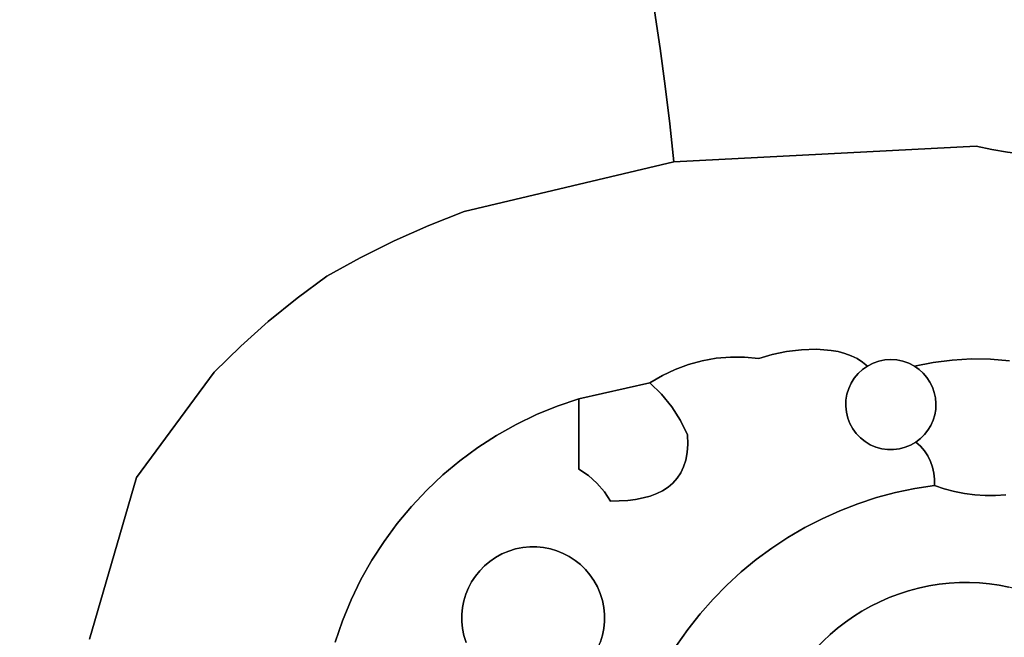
# Model space of a CAD drawing. Header units: inches. Extents: x 36.3 to 71.4, y 17.4 to 61.7.
# Tile 56 of 80: x 38.8 to 43.2, y 47.8 to 50.5. Entities that reach past the tile are written whole.
import ezdxf

# ---------------------------------------------------------------- set-up
doc = ezdxf.new("R2010")
doc.units = ezdxf.units.IN
doc.layers.add('SURFACES_FOR_SKETCHUP', color=7, linetype='Continuous')

msp = doc.modelspace()

# ---------------------------------------------------------------- linework, layer by layer
at = {"layer": 'SURFACES_FOR_SKETCHUP'}
for points, invisible_edges in [([(41.623, 50.5437), (41.6478, 50.376), (42.3441, 51.1002)], 10), ([(42.4052, 51.084), (42.3441, 51.1002), (41.6478, 50.376)], 10), ([(42.467, 51.0711), (42.4052, 51.084), (41.6478, 50.376)], 10), ([(41.6478, 50.376), (41.6702, 50.2081), (42.467, 51.0711)], 10), ([(42.5293, 51.0617), (42.467, 51.0711), (41.6702, 50.2081)], 10), ([(43.0526, 49.9405), (42.5293, 51.0617), (41.6702, 50.2081)], 11), ([(42.5293, 51.0617), (43.0526, 49.9405), (42.592, 51.0555)], 3), ([(42.592, 51.0555), (43.0526, 49.9405), (42.655, 51.0528)], 3), ([(42.655, 51.0528), (43.0526, 49.9405), (42.718, 51.0535)], 3), ([(42.718, 51.0535), (43.0526, 49.9405), (42.781, 51.0576)], 3), ([(42.781, 51.0576), (43.0526, 49.9405), (42.8438, 51.065)], 3), ([(43.1216, 49.926), (43.191, 49.9143), (42.8438, 51.065)], 10), ([(43.0526, 49.9405), (43.1216, 49.926), (42.8438, 51.065)], 10), ([(43.8009, 51.065), (42.8438, 51.065), (43.2608, 49.9056)], 10), ([(43.2608, 49.9056), (42.8438, 51.065), (43.191, 49.9143)], 3), ([(38.0619, 50.4748), (39.5091, 50.9689), (37.9967, 50.658)], 3), ([(39.5091, 50.9689), (38.0619, 50.4748), (39.5309, 50.8614)], 3), ([(40.7779, 50.9716), (40.6089, 50.9108), (40.7763, 49.651)], 10), ([(40.7763, 49.651), (41.6478, 50.376), (40.7779, 50.9716)], 11), ([(41.6478, 50.376), (41.623, 50.5437), (40.7779, 50.9716)], 10), ([(40.6089, 50.9108), (40.4382, 50.8548), (40.7763, 49.651)], 10), ([(38.1197, 50.289), (39.5309, 50.8614), (38.0619, 50.4748)], 3), ([(38.1701, 50.1011), (39.5309, 50.8614), (38.1197, 50.289)], 3), ([(38.2052, 50.0062), (39.5309, 50.8614), (38.1701, 50.1011)], 3), ([(38.2467, 49.9004), (39.5309, 50.8614), (38.2052, 50.0062)], 3), ([(38.2903, 49.7872), (39.5309, 50.8614), (38.2467, 49.9004)], 3), ([(39.5309, 50.8614), (38.2903, 49.7872), (39.7415, 50.6788)], 11), ([(40.4382, 50.8548), (40.266, 50.8036), (40.7763, 49.651)], 10), ([(40.266, 50.8036), (40.0924, 50.7572), (40.6193, 49.5886)], 10), ([(40.6193, 49.5886), (40.7763, 49.651), (40.266, 50.8036)], 10), ([(40.0924, 50.7572), (39.9176, 50.7155), (40.4651, 49.5196)], 10), ([(40.4651, 49.5196), (40.6193, 49.5886), (40.0924, 50.7572)], 10), ([(38.3314, 49.6702), (39.7415, 50.6788), (38.2903, 49.7872)], 3), ([(38.3497, 49.6116), (39.7415, 50.6788), (38.3314, 49.6702)], 3), ([(39.7415, 50.6788), (38.3497, 49.6116), (39.906, 49.1607)], 11), ([(39.9176, 50.7155), (39.7415, 50.6788), (40.3141, 49.4441)], 10), ([(40.1663, 49.3622), (40.3141, 49.4441), (39.7415, 50.6788)], 10), ([(40.0337, 49.2645), (40.1663, 49.3622), (39.7415, 50.6788)], 10), ([(40.0337, 49.2645), (39.7415, 50.6788), (39.906, 49.1607)], 3), ([(40.3141, 49.4441), (40.4651, 49.5196), (39.9176, 50.7155)], 10), ([(41.6478, 50.376), (40.7763, 49.651), (41.6702, 50.2081)], 3), ([(41.6702, 50.2081), (40.7763, 49.651), (41.6902, 50.0398)], 3), ([(41.6702, 50.2081), (41.6902, 50.0398), (43.0526, 49.9405)], 10), ([(41.7079, 49.8712), (41.6902, 50.0398), (40.7763, 49.651)], 2), ([(41.6902, 50.0398), (41.7079, 49.8712), (43.0526, 49.9405)], 8), ([(43.0526, 49.9405), (41.7079, 49.8712), (42.343, 49.038)], 10), ([(42.343, 49.038), (42.4081, 49.0328), (43.0526, 49.9405)], 10), ([(42.4081, 49.0328), (42.4392, 49.0272), (43.0526, 49.9405)], 10), ([(42.4392, 49.0272), (42.469, 49.0193), (43.0526, 49.9405)], 10), ([(42.469, 49.0193), (42.6734, 48.992), (43.0526, 49.9405)], 11), ([(42.6734, 48.992), (42.7004, 48.9902), (43.0526, 49.9405)], 10), ([(42.7004, 48.9902), (42.8616, 48.9791), (43.0526, 49.9405)], 11), ([(42.8616, 48.9791), (42.9463, 48.9898), (43.0526, 49.9405)], 10), ([(42.9463, 48.9898), (43.0313, 48.9946), (43.0526, 49.9405)], 10), ([(43.1216, 49.926), (43.0526, 49.9405), (43.0313, 48.9946)], 10), ([(43.191, 49.9143), (43.1216, 49.926), (43.0313, 48.9946)], 10), ([(43.0313, 48.9946), (43.1164, 48.9935), (43.191, 49.9143)], 10), ([(43.2608, 49.9056), (43.191, 49.9143), (43.1164, 48.9935)], 10), ([(43.1164, 48.9935), (43.2011, 48.9866), (43.2608, 49.9056)], 10), ([(41.7079, 49.8712), (40.7763, 49.651), (41.6025, 48.888)], 10), ([(41.6574, 48.9207), (41.7079, 49.8712), (41.6025, 48.888)], 3), ([(41.7146, 48.9481), (41.7079, 49.8712), (41.6574, 48.9207)], 3), ([(42.0231, 49.0025), (42.1455, 49.0139), (41.7079, 49.8712)], 11), ([(41.9597, 49.0029), (42.0231, 49.0025), (41.7079, 49.8712)], 10), ([(42.2094, 49.0274), (41.7079, 49.8712), (42.1455, 49.0139)], 3), ([(41.8967, 48.9976), (41.9597, 49.0029), (41.7079, 49.8712)], 10), ([(41.7146, 48.9481), (41.7738, 48.9701), (41.7079, 49.8712)], 10), ([(41.7738, 48.9701), (41.8346, 48.9867), (41.7079, 49.8712)], 10), ([(41.8346, 48.9867), (41.8967, 48.9976), (41.7079, 49.8712)], 10), ([(42.2094, 49.0274), (42.276, 49.0358), (41.7079, 49.8712)], 10), ([(42.276, 49.0358), (42.343, 49.038), (41.7079, 49.8712)], 10), ([(40.6193, 49.5886), (41.0976, 48.7468), (40.7763, 49.651)], 3), ([(41.2865, 48.8178), (41.6025, 48.888), (40.7763, 49.651)], 10), ([(41.1906, 48.7851), (40.7763, 49.651), (41.0976, 48.7468)], 3), ([(41.1906, 48.7851), (41.2865, 48.8178), (40.7763, 49.651)], 10), ([(38.3657, 49.5533), (39.906, 49.1607), (38.3497, 49.6116)], 3), ([(40.4651, 49.5196), (41.0076, 48.7031), (40.6193, 49.5886)], 3), ([(41.0976, 48.7468), (40.6193, 49.5886), (41.0076, 48.7031)], 3), ([(39.906, 49.1607), (38.3657, 49.5533), (39.7834, 49.0509)], 3), ([(38.3788, 49.496), (39.7834, 49.0509), (38.3657, 49.5533)], 3), ([(40.3141, 49.4441), (40.8375, 48.6003), (40.4651, 49.5196)], 3), ([(40.9208, 48.6542), (40.4651, 49.5196), (40.8375, 48.6003)], 3), ([(41.0076, 48.7031), (40.4651, 49.5196), (40.9208, 48.6542)], 3), ([(38.3885, 49.4401), (39.7834, 49.0509), (38.3788, 49.496)], 3), ([(38.3943, 49.3859), (39.666, 48.9355), (38.3885, 49.4401)], 3), ([(39.7834, 49.0509), (38.3885, 49.4401), (39.666, 48.9355)], 3), ([(40.1663, 49.3622), (40.7578, 48.5417), (40.3141, 49.4441)], 3), ([(40.8375, 48.6003), (40.3141, 49.4441), (40.7578, 48.5417)], 3), ([(38.3955, 49.3341), (39.666, 48.9355), (38.3943, 49.3859)], 3), ([(38.3917, 49.285), (39.666, 48.9355), (38.3955, 49.3341)], 3), ([(40.0337, 49.2645), (40.7578, 48.5417), (40.1663, 49.3622)], 3), ([(38.3822, 49.2392), (39.666, 48.9355), (38.3917, 49.285)], 3), ([(38.3822, 49.2392), (37.9172, 47.4488), (39.1114, 47.7484)], 11), ([(39.3202, 48.4667), (38.3822, 49.2392), (39.1114, 47.7484)], 3), ([(39.3202, 48.4667), (39.666, 48.9355), (38.3822, 49.2392)], 10), ([(39.906, 49.1607), (40.61, 48.4107), (40.0337, 49.2645)], 3), ([(40.6818, 48.4784), (40.0337, 49.2645), (40.61, 48.4107)], 3), ([(40.7578, 48.5417), (40.0337, 49.2645), (40.6818, 48.4784)], 3), ([(39.7834, 49.0509), (40.5423, 48.3388), (39.906, 49.1607)], 3), ([(40.61, 48.4107), (39.906, 49.1607), (40.5423, 48.3388)], 3), ([(39.666, 48.9355), (40.479, 48.2629), (39.7834, 49.0509)], 3), ([(40.5423, 48.3388), (39.7834, 49.0509), (40.479, 48.2629)], 3), ([(42.1455, 49.0139), (42.4728, 48.7843), (42.2094, 49.0274)], 3), ([(42.2094, 49.0274), (42.4736, 48.8113), (42.276, 49.0358)], 3), ([(42.4736, 48.8113), (42.2094, 49.0274), (42.4728, 48.7843)], 3), ([(42.276, 49.0358), (42.478, 48.8376), (42.343, 49.038)], 3), ([(42.478, 48.8376), (42.276, 49.0358), (42.4736, 48.8113)], 3), ([(42.4081, 49.0328), (42.343, 49.038), (42.4857, 48.8628)], 10), ([(42.478, 48.8376), (42.4857, 48.8628), (42.343, 49.038)], 10), ([(42.4392, 49.0272), (42.4081, 49.0328), (42.4966, 48.8867)], 10), ([(42.4857, 48.8628), (42.4966, 48.8867), (42.4081, 49.0328)], 10), ([(42.469, 49.0193), (42.4392, 49.0272), (42.5106, 48.909)], 10), ([(42.4966, 48.8867), (42.5106, 48.909), (42.4392, 49.0272)], 10), ([(42.6734, 48.992), (42.469, 49.0193), (42.6463, 48.9903)], 3), ([(42.4972, 49.0091), (42.6463, 48.9903), (42.469, 49.0193)], 3), ([(42.4972, 49.0091), (42.469, 49.0193), (42.5106, 48.909)], 10), ([(41.8346, 48.9867), (41.7738, 48.9701), (41.6989, 48.7817)], 10), ([(41.6989, 48.7817), (41.7377, 48.7213), (41.8346, 48.9867)], 10), ([(41.7697, 48.6568), (41.9597, 49.0029), (41.7377, 48.7213)], 3), ([(41.8967, 48.9976), (41.7377, 48.7213), (41.9597, 49.0029)], 3), ([(41.8346, 48.9867), (41.7377, 48.7213), (41.8967, 48.9976)], 3), ([(42.0231, 49.0025), (41.9597, 49.0029), (41.7697, 48.6568)], 10), ([(42.0867, 48.9963), (42.0231, 49.0025), (41.7697, 48.6568)], 10), ([(41.7697, 48.6568), (41.7705, 48.616), (42.0867, 48.9963)], 10), ([(41.7705, 48.616), (42.4818, 48.7316), (42.0867, 48.9963)], 11), ([(42.0231, 49.0025), (42.0867, 48.9963), (42.1455, 49.0139)], 8), ([(42.0867, 48.9963), (42.4756, 48.7575), (42.1455, 49.0139)], 3), ([(42.4756, 48.7575), (42.0867, 48.9963), (42.4818, 48.7316)], 3), ([(42.4728, 48.7843), (42.1455, 49.0139), (42.4756, 48.7575)], 3), ([(42.5234, 48.9964), (42.6197, 48.9848), (42.4972, 49.0091)], 3), ([(42.6463, 48.9903), (42.4972, 49.0091), (42.6197, 48.9848)], 3), ([(42.4972, 49.0091), (42.5274, 48.9293), (42.5234, 48.9964)], 3), ([(42.5106, 48.909), (42.5274, 48.9293), (42.4972, 49.0091)], 10), ([(42.569, 48.963), (42.5041, 48.684), (42.6734, 48.992)], 11), ([(42.6734, 48.992), (42.5041, 48.684), (42.6847, 48.5916)], 11), ([(42.5475, 48.981), (42.6197, 48.9848), (42.5234, 48.9964)], 3), ([(42.5475, 48.981), (42.5234, 48.9964), (42.547, 48.9474)], 10), ([(42.547, 48.9474), (42.5234, 48.9964), (42.5274, 48.9293)], 3), ([(42.547, 48.9474), (42.569, 48.963), (42.5475, 48.981)], 8), ([(42.5475, 48.981), (42.5938, 48.9757), (42.6197, 48.9848)], 9), ([(42.5475, 48.981), (42.569, 48.963), (42.5938, 48.9757)], 8), ([(42.6734, 48.992), (42.6463, 48.9903), (42.569, 48.963)], 10), ([(42.569, 48.963), (42.6463, 48.9903), (42.5938, 48.9757)], 3), ([(42.6197, 48.9848), (42.5938, 48.9757), (42.6463, 48.9903)], 2), ([(42.6734, 48.992), (42.7776, 48.9626), (42.7004, 48.9902)], 3), ([(42.7776, 48.9626), (42.6734, 48.992), (42.8468, 48.8914)], 11), ([(42.6734, 48.992), (42.6847, 48.5916), (42.8468, 48.8914)], 11), ([(42.727, 48.9846), (42.8616, 48.9791), (42.7004, 48.9902)], 3), ([(42.727, 48.9846), (42.7004, 48.9902), (42.7529, 48.9755)], 2), ([(42.7776, 48.9626), (42.7529, 48.9755), (42.7004, 48.9902)], 10), ([(42.7529, 48.9755), (42.8616, 48.9791), (42.727, 48.9846)], 3), ([(42.7529, 48.9755), (42.7776, 48.9626), (42.8616, 48.9791)], 8), ([(42.8616, 48.9791), (42.7776, 48.9626), (42.7984, 48.948)], 8), ([(42.8616, 48.9791), (42.7984, 48.948), (42.817, 48.9311)], 9), ([(42.8616, 48.9791), (42.817, 48.9311), (42.8332, 48.9122)], 9), ([(42.8616, 48.9791), (42.8332, 48.9122), (42.8468, 48.8914)], 9), ([(42.8616, 48.9791), (42.8468, 48.8914), (42.9463, 48.9898)], 3), ([(42.8578, 48.8691), (42.9463, 48.9898), (42.8468, 48.8914)], 3), ([(42.866, 48.8456), (42.9463, 48.9898), (42.8578, 48.8691)], 3), ([(43.0313, 48.9946), (42.9463, 48.9898), (42.866, 48.8456)], 10), ([(42.8713, 48.821), (43.0313, 48.9946), (42.866, 48.8456)], 3), ([(42.8723, 48.7703), (42.868, 48.7456), (43.2011, 48.9866)], 10), ([(43.1848, 48.3896), (43.2011, 48.9866), (42.868, 48.7456)], 11), ([(42.8713, 48.821), (42.8734, 48.7957), (43.0313, 48.9946)], 10), ([(43.1164, 48.9935), (42.8723, 48.7703), (43.2011, 48.9866)], 3), ([(42.8734, 48.7957), (42.8723, 48.7703), (43.1164, 48.9935)], 10), ([(43.1164, 48.9935), (43.0313, 48.9946), (42.8734, 48.7957)], 10), ([(39.3202, 48.4667), (40.3665, 48.0998), (39.666, 48.9355)], 3), ([(40.4204, 48.1831), (39.666, 48.9355), (40.3665, 48.0998)], 3), ([(40.479, 48.2629), (39.666, 48.9355), (40.4204, 48.1831)], 3), ([(41.6574, 48.9207), (41.6537, 48.8374), (41.7146, 48.9481)], 3), ([(41.6537, 48.8374), (41.6989, 48.7817), (41.7146, 48.9481)], 10), ([(41.7738, 48.9701), (41.7146, 48.9481), (41.6989, 48.7817)], 10), ([(42.4966, 48.8867), (42.569, 48.963), (42.5106, 48.909)], 3), ([(42.569, 48.963), (42.4966, 48.8867), (42.5041, 48.684)], 11), ([(42.569, 48.963), (42.547, 48.9474), (42.5106, 48.909)], 10), ([(42.5274, 48.9293), (42.5106, 48.909), (42.547, 48.9474)], 2), ([(42.8468, 48.8914), (42.8332, 48.9122), (42.7776, 48.9626)], 10), ([(42.7776, 48.9626), (42.8332, 48.9122), (42.7984, 48.948)], 3), ([(42.817, 48.9311), (42.7984, 48.948), (42.8332, 48.9122)], 2), ([(41.6537, 48.8374), (41.6025, 48.888), (41.2865, 48.8178)], 8), ([(41.6574, 48.9207), (41.6025, 48.888), (41.6537, 48.8374)], 8), ([(42.4966, 48.8867), (42.4857, 48.8628), (42.4728, 48.7843)], 10), ([(42.4728, 48.7843), (42.5041, 48.684), (42.4966, 48.8867)], 11), ([(42.7844, 48.6251), (42.8468, 48.8914), (42.6847, 48.5916)], 11), ([(42.7844, 48.6251), (42.8507, 48.699), (42.8468, 48.8914)], 11), ([(42.8468, 48.8914), (42.8734, 48.7957), (42.8578, 48.8691)], 3), ([(42.8734, 48.7957), (42.8468, 48.8914), (42.8507, 48.699)], 11), ([(42.4728, 48.7843), (42.4857, 48.8628), (42.4736, 48.8113)], 3), ([(42.478, 48.8376), (42.4736, 48.8113), (42.4857, 48.8628)], 2), ([(42.866, 48.8456), (42.8578, 48.8691), (42.8713, 48.821)], 2), ([(42.8734, 48.7957), (42.8713, 48.821), (42.8578, 48.8691)], 10), ([(41.2865, 48.5048), (41.2865, 48.8178), (41.1906, 48.7851)], 8), ([(41.2865, 48.8178), (41.3287, 48.4762), (41.6537, 48.8374)], 11), ([(41.2865, 48.8178), (41.2865, 48.5048), (41.3287, 48.4762)], 8), ([(41.6537, 48.8374), (41.3287, 48.4762), (41.6989, 48.7817)], 3), ([(41.1906, 48.7851), (41.0976, 48.7468), (41.2865, 48.5048)], 10), ([(41.3666, 48.4424), (41.6989, 48.7817), (41.3287, 48.4762)], 3), ([(41.6989, 48.7817), (41.3666, 48.4424), (41.7377, 48.7213)], 3), ([(42.4728, 48.7843), (42.4756, 48.7575), (42.4914, 48.707)], 10), ([(42.5041, 48.684), (42.4728, 48.7843), (42.4914, 48.707)], 3), ([(42.4818, 48.7316), (42.4914, 48.707), (42.4756, 48.7575)], 2), ([(42.8507, 48.699), (42.8608, 48.7217), (42.8734, 48.7957)], 10), ([(42.8734, 48.7957), (42.8608, 48.7217), (42.8723, 48.7703)], 3), ([(42.868, 48.7456), (42.8723, 48.7703), (42.8608, 48.7217)], 2), ([(41.0976, 48.7468), (41.0076, 48.7031), (41.2865, 48.5048)], 10), ([(41.6032, 48.3847), (41.7377, 48.7213), (41.3666, 48.4424)], 11), ([(41.6032, 48.3847), (41.6322, 48.3954), (41.7377, 48.7213)], 10), ([(41.7677, 48.5787), (41.7377, 48.7213), (41.6322, 48.3954)], 11), ([(41.7705, 48.616), (41.7697, 48.6568), (41.7377, 48.7213)], 8), ([(41.7705, 48.616), (41.7377, 48.7213), (41.7677, 48.5787)], 3), ([(42.4818, 48.7316), (41.7705, 48.616), (42.4914, 48.707)], 3), ([(42.8507, 48.699), (43.0464, 48.3902), (42.8608, 48.7217)], 3), ([(42.8608, 48.7217), (43.1386, 48.3869), (42.868, 48.7456)], 3), ([(43.0924, 48.3871), (42.8608, 48.7217), (43.0464, 48.3902)], 3), ([(43.1386, 48.3869), (42.8608, 48.7217), (43.0924, 48.3871)], 3), ([(43.1848, 48.3896), (42.868, 48.7456), (43.1386, 48.3869)], 3), ([(40.9208, 48.6542), (41.2865, 48.5048), (41.0076, 48.7031)], 3), ([(42.4914, 48.707), (41.7705, 48.616), (42.2904, 48.2445)], 11), ([(42.3672, 48.2841), (42.4914, 48.707), (42.2904, 48.2445)], 3), ([(42.4914, 48.707), (42.3672, 48.2841), (42.5041, 48.684)], 3), ([(42.4461, 48.3195), (42.5041, 48.684), (42.3672, 48.2841)], 3), ([(42.5041, 48.684), (42.4461, 48.3195), (42.5196, 48.6628)], 3), ([(42.5041, 48.684), (42.5196, 48.6628), (42.5818, 48.6132)], 10), ([(42.5818, 48.6132), (42.6847, 48.5916), (42.5041, 48.684)], 11), ([(42.8507, 48.699), (42.7844, 48.6251), (42.8379, 48.6777)], 3), ([(42.7844, 48.6251), (42.8046, 48.6405), (42.8379, 48.6777)], 10), ([(42.8225, 48.6581), (42.8379, 48.6777), (42.8046, 48.6405)], 2), ([(42.8225, 48.6581), (42.8227, 48.5856), (42.8379, 48.6777)], 3), ([(42.8377, 48.5629), (42.8379, 48.6777), (42.8227, 48.5856)], 3), ([(42.8498, 48.5386), (42.8507, 48.699), (42.8377, 48.5629)], 3), ([(42.8379, 48.6777), (42.8377, 48.5629), (42.8507, 48.699)], 3), ([(43.0464, 48.3902), (42.8507, 48.699), (42.8498, 48.5386)], 11), ([(40.8375, 48.6003), (41.0366, 48.1559), (40.9208, 48.6542)], 3), ([(41.0679, 48.159), (40.9208, 48.6542), (41.0366, 48.1559)], 3), ([(40.9208, 48.6542), (41.0679, 48.159), (41.2865, 48.5048)], 11), ([(42.5196, 48.6628), (42.4461, 48.3195), (42.5379, 48.6437)], 3), ([(42.5269, 48.3508), (42.5379, 48.6437), (42.4461, 48.3195)], 3), ([(42.5379, 48.6437), (42.5587, 48.6271), (42.5196, 48.6628)], 2), ([(42.5818, 48.6132), (42.5196, 48.6628), (42.5587, 48.6271)], 3), ([(42.5379, 48.6437), (42.5269, 48.3508), (42.5587, 48.6271)], 3), ([(42.5587, 48.6271), (42.5269, 48.3508), (42.5818, 48.6132)], 3), ([(42.6847, 48.5916), (42.7108, 48.5949), (42.7844, 48.6251)], 10), ([(42.7844, 48.6251), (42.7108, 48.5949), (42.761, 48.6116)], 3), ([(42.8049, 48.6064), (42.7844, 48.6251), (42.761, 48.6116)], 8), ([(42.8046, 48.6405), (42.7844, 48.6251), (42.8049, 48.6064)], 8), ([(42.8046, 48.6405), (42.8049, 48.6064), (42.8225, 48.6581)], 3), ([(42.8227, 48.5856), (42.8225, 48.6581), (42.8049, 48.6064)], 3), ([(40.8375, 48.6003), (40.7578, 48.5417), (41.0054, 48.1496)], 10), ([(40.8375, 48.6003), (41.0054, 48.1496), (41.0366, 48.1559)], 9), ([(41.7615, 48.5451), (41.7677, 48.5787), (41.6322, 48.3954)], 10), ([(41.7615, 48.5451), (42.2158, 48.2009), (41.7677, 48.5787)], 3), ([(41.7677, 48.5787), (42.2904, 48.2445), (41.7705, 48.616)], 3), ([(42.2904, 48.2445), (41.7677, 48.5787), (42.2158, 48.2009)], 3), ([(42.6095, 48.3777), (42.5818, 48.6132), (42.5269, 48.3508)], 3), ([(42.5818, 48.6132), (42.6095, 48.3777), (42.6066, 48.6026)], 3), ([(42.5818, 48.6132), (42.6066, 48.6026), (42.6584, 48.5918)], 10), ([(42.6847, 48.5916), (42.5818, 48.6132), (42.6584, 48.5918)], 3), ([(42.6066, 48.6026), (42.6095, 48.3777), (42.6323, 48.5955)], 3), ([(42.6323, 48.5955), (42.6584, 48.5918), (42.6066, 48.6026)], 2), ([(42.6938, 48.4002), (42.6323, 48.5955), (42.6095, 48.3777)], 3), ([(42.6938, 48.4002), (42.6584, 48.5918), (42.6323, 48.5955)], 9), ([(42.6938, 48.4002), (42.6847, 48.5916), (42.6584, 48.5918)], 9), ([(42.6847, 48.5916), (42.6938, 48.4002), (42.7108, 48.5949)], 3), ([(42.6938, 48.4002), (42.7796, 48.4182), (42.7108, 48.5949)], 10), ([(42.7364, 48.6015), (42.761, 48.6116), (42.7108, 48.5949)], 2), ([(42.7108, 48.5949), (42.7796, 48.4182), (42.7364, 48.6015)], 3), ([(42.7364, 48.6015), (42.8227, 48.5856), (42.761, 48.6116)], 3), ([(42.7796, 48.4182), (42.8377, 48.5629), (42.7364, 48.6015)], 11), ([(42.8227, 48.5856), (42.7364, 48.6015), (42.8377, 48.5629)], 3), ([(42.8049, 48.6064), (42.761, 48.6116), (42.8227, 48.5856)], 3), ([(40.7578, 48.5417), (40.6818, 48.4784), (40.9445, 48.1274)], 10), ([(40.9445, 48.1274), (40.9744, 48.14), (40.7578, 48.5417)], 10), ([(40.9744, 48.14), (41.0054, 48.1496), (40.7578, 48.5417)], 10), ([(41.6322, 48.3954), (41.6588, 48.4086), (41.7615, 48.5451)], 10), ([(41.7615, 48.5451), (41.6588, 48.4086), (41.7519, 48.5147)], 3), ([(41.7519, 48.5147), (42.2158, 48.2009), (41.7615, 48.5451)], 3), ([(42.8498, 48.5386), (42.8377, 48.5629), (42.7796, 48.4182)], 10), ([(42.8588, 48.5131), (42.8498, 48.5386), (42.7796, 48.4182)], 10), ([(43.0464, 48.3902), (42.8498, 48.5386), (43.0007, 48.3962)], 3), ([(42.8588, 48.5131), (43.0007, 48.3962), (42.8498, 48.5386)], 3), ([(41.0989, 48.1589), (41.2865, 48.5048), (41.0679, 48.159)], 3), ([(41.1296, 48.1559), (41.2865, 48.5048), (41.0989, 48.1589)], 3), ([(41.1596, 48.1499), (41.2865, 48.5048), (41.1296, 48.1559)], 3), ([(41.2865, 48.5048), (41.1596, 48.1499), (41.3287, 48.4762)], 3), ([(41.683, 48.4242), (41.7519, 48.5147), (41.6588, 48.4086)], 3), ([(41.7519, 48.5147), (41.683, 48.4242), (41.7391, 48.4876)], 3), ([(41.7391, 48.4876), (42.1438, 48.1535), (41.7519, 48.5147)], 3), ([(42.2158, 48.2009), (41.7519, 48.5147), (42.1438, 48.1535)], 3), ([(42.8588, 48.5131), (42.7796, 48.4182), (42.8647, 48.4865)], 3), ([(42.8647, 48.4865), (42.9554, 48.4051), (42.8588, 48.5131)], 3), ([(43.0007, 48.3962), (42.8588, 48.5131), (42.9554, 48.4051)], 3), ([(39.3202, 48.4667), (39.1114, 47.7484), (40.2357, 47.8299)], 10), ([(39.3202, 48.4667), (40.2357, 47.8299), (40.274, 47.923)], 9), ([(39.3202, 48.4667), (40.274, 47.923), (40.3176, 48.013)], 9), ([(39.3202, 48.4667), (40.3176, 48.013), (40.3665, 48.0998)], 9), ([(40.6818, 48.4784), (40.61, 48.4107), (40.9165, 48.112)], 10), ([(40.9165, 48.112), (40.9445, 48.1274), (40.6818, 48.4784)], 10), ([(41.3287, 48.4762), (41.1596, 48.1499), (41.3666, 48.4424)], 3), ([(41.7045, 48.4425), (41.7391, 48.4876), (41.683, 48.4242)], 3), ([(41.7045, 48.4425), (41.7233, 48.4636), (41.7391, 48.4876)], 8), ([(41.7045, 48.4425), (42.0743, 48.1021), (41.7233, 48.4636)], 3), ([(41.7233, 48.4636), (42.0743, 48.1021), (41.7391, 48.4876)], 3), ([(42.1438, 48.1535), (41.7391, 48.4876), (42.0743, 48.1021)], 3), ([(42.8674, 48.4593), (42.8647, 48.4865), (42.7796, 48.4182)], 10), ([(42.7796, 48.4182), (42.8666, 48.4316), (42.8674, 48.4593)], 8), ([(42.9106, 48.4169), (42.9554, 48.4051), (42.8647, 48.4865)], 10), ([(42.8674, 48.4593), (42.9106, 48.4169), (42.8647, 48.4865)], 3), ([(42.8666, 48.4316), (42.9106, 48.4169), (42.8674, 48.4593)], 2), ([(40.61, 48.4107), (40.5423, 48.3388), (40.8669, 48.0743)], 10), ([(40.8669, 48.0743), (40.8906, 48.0943), (40.61, 48.4107)], 10), ([(40.8906, 48.0943), (40.9165, 48.112), (40.61, 48.4107)], 10), ([(41.1888, 48.1411), (41.3666, 48.4424), (41.1596, 48.1499)], 3), ([(41.3666, 48.4424), (41.1888, 48.1411), (41.3997, 48.404)], 3), ([(41.217, 48.1296), (41.3997, 48.404), (41.1888, 48.1411)], 3), ([(41.3997, 48.404), (41.217, 48.1296), (41.4276, 48.3613)], 3), ([(41.3997, 48.404), (41.5386, 48.3697), (41.3666, 48.4424)], 3), ([(41.5719, 48.3761), (41.3666, 48.4424), (41.5386, 48.3697)], 3), ([(41.6032, 48.3847), (41.3666, 48.4424), (41.5719, 48.3761)], 3), ([(41.4276, 48.3613), (41.5034, 48.3651), (41.3997, 48.404)], 2), ([(41.5034, 48.3651), (41.5386, 48.3697), (41.3997, 48.404)], 10), ([(41.6322, 48.3954), (41.9437, 47.9885), (41.6588, 48.4086)], 3), ([(41.6588, 48.4086), (42.0075, 48.0471), (41.683, 48.4242)], 3), ([(42.0075, 48.0471), (41.6588, 48.4086), (41.9437, 47.9885)], 3), ([(41.683, 48.4242), (42.0075, 48.0471), (41.7045, 48.4425)], 3), ([(42.0743, 48.1021), (41.7045, 48.4425), (42.0075, 48.0471)], 3), ([(42.6938, 48.4002), (42.8418, 47.9848), (42.7796, 48.4182)], 3), ([(42.9106, 48.4169), (42.8666, 48.4316), (42.7796, 48.4182)], 8), ([(42.9106, 48.4169), (42.7796, 48.4182), (42.8872, 47.9921)], 11), ([(42.8418, 47.9848), (42.8872, 47.9921), (42.7796, 48.4182)], 10), ([(42.9554, 48.4051), (42.9106, 48.4169), (42.8872, 47.9921)], 10), ([(42.8872, 47.9921), (42.9325, 47.997), (42.9554, 48.4051)], 10), ([(43.0007, 48.3962), (42.9554, 48.4051), (42.9325, 47.997)], 10), ([(41.2439, 48.1155), (41.4276, 48.3613), (41.217, 48.1296)], 3), ([(41.2694, 48.0988), (41.4276, 48.3613), (41.2439, 48.1155)], 3), ([(41.2933, 48.0797), (41.4276, 48.3613), (41.2694, 48.0988)], 3), ([(41.3154, 48.0582), (41.4276, 48.3613), (41.2933, 48.0797)], 3), ([(41.4276, 48.3613), (41.3154, 48.0582), (41.3354, 48.0345)], 9), ([(41.4276, 48.3613), (41.3354, 48.0345), (41.5034, 48.3651)], 3), ([(41.3532, 48.0086), (41.5034, 48.3651), (41.3354, 48.0345)], 3), ([(41.5034, 48.3651), (41.3532, 48.0086), (41.5386, 48.3697)], 3), ([(41.3685, 47.9807), (41.5386, 48.3697), (41.3532, 48.0086)], 3), ([(41.5386, 48.3697), (41.3685, 47.9807), (41.5719, 48.3761)], 3), ([(41.5719, 48.3761), (41.3685, 47.9807), (41.883, 47.9263)], 11), ([(41.6032, 48.3847), (41.5719, 48.3761), (41.883, 47.9263)], 10), ([(41.6032, 48.3847), (41.883, 47.9263), (41.6322, 48.3954)], 3), ([(41.9437, 47.9885), (41.6322, 48.3954), (41.883, 47.9263)], 3), ([(42.5269, 48.3508), (42.7077, 47.949), (42.6095, 48.3777)], 3), ([(42.6095, 48.3777), (42.7515, 47.9631), (42.6938, 48.4002)], 3), ([(42.7515, 47.9631), (42.6095, 48.3777), (42.7077, 47.949)], 3), ([(42.7964, 47.9751), (42.6938, 48.4002), (42.7515, 47.9631)], 3), ([(42.8418, 47.9848), (42.6938, 48.4002), (42.7964, 47.9751)], 3), ([(43.0007, 48.3962), (42.9325, 47.997), (42.9776, 47.9996)], 9), ([(43.0007, 48.3962), (42.9776, 47.9996), (43.0464, 48.3902)], 3), ([(43.0224, 48), (43.0464, 48.3902), (42.9776, 47.9996)], 3), ([(43.0669, 47.9982), (43.0464, 48.3902), (43.0224, 48)], 3), ([(43.0464, 48.3902), (43.0669, 47.9982), (43.0924, 48.3871)], 3), ([(43.111, 47.9942), (43.0924, 48.3871), (43.0669, 47.9982)], 3), ([(43.0924, 48.3871), (43.111, 47.9942), (43.1386, 48.3869)], 3), ([(43.1546, 47.988), (43.1386, 48.3869), (43.111, 47.9942)], 3), ([(43.1386, 48.3869), (43.1546, 47.988), (43.1848, 48.3896)], 3), ([(43.1848, 48.3896), (43.1546, 47.988), (43.2621, 48.3798)], 11), ([(43.2621, 48.3798), (43.1546, 47.988), (43.2944, 48.3674)], 3), ([(43.1977, 47.9797), (43.2944, 48.3674), (43.1546, 47.988)], 3), ([(40.5423, 48.3388), (40.479, 48.2629), (40.8263, 48.0283)], 10), ([(40.8263, 48.0283), (40.8455, 48.0522), (40.5423, 48.3388)], 10), ([(40.8455, 48.0522), (40.8669, 48.0743), (40.5423, 48.3388)], 10), ([(42.3672, 48.2841), (42.5836, 47.8949), (42.4461, 48.3195)], 3), ([(42.4461, 48.3195), (42.6651, 47.9329), (42.5269, 48.3508)], 3), ([(42.6237, 47.9148), (42.4461, 48.3195), (42.5836, 47.8949)], 3), ([(42.6651, 47.9329), (42.4461, 48.3195), (42.6237, 47.9148)], 3), ([(42.7077, 47.949), (42.5269, 48.3508), (42.6651, 47.9329)], 3), ([(42.2904, 48.2445), (42.5448, 47.8731), (42.3672, 48.2841)], 3), ([(42.5836, 47.8949), (42.3672, 48.2841), (42.5448, 47.8731)], 3), ([(40.479, 48.2629), (40.4204, 48.1831), (40.8096, 48.0028)], 10), ([(40.8096, 48.0028), (40.8263, 48.0283), (40.479, 48.2629)], 10), ([(42.2158, 48.2009), (42.5073, 47.8495), (42.2904, 48.2445)], 3), ([(42.5073, 47.8495), (42.5448, 47.8731), (42.2904, 48.2445)], 10), ([(42.1438, 48.1535), (42.4366, 47.7973), (42.2158, 48.2009)], 3), ([(42.5073, 47.8495), (42.2158, 48.2009), (42.4712, 47.8242)], 3), ([(42.4712, 47.8242), (42.2158, 48.2009), (42.4366, 47.7973)], 3), ([(40.4204, 48.1831), (40.3665, 48.0998), (40.784, 47.9476)], 10), ([(40.784, 47.9476), (40.7955, 47.9758), (40.4204, 48.1831)], 10), ([(40.7955, 47.9758), (40.8096, 48.0028), (40.4204, 48.1831)], 10), ([(41.0054, 48.1496), (40.9744, 48.14), (41.1888, 48.1411)], 10), ([(41.217, 48.1296), (41.1888, 48.1411), (40.9744, 48.14)], 10), ([(41.1596, 48.1499), (41.1296, 48.1559), (41.0054, 48.1496)], 10), ([(41.0054, 48.1496), (41.1296, 48.1559), (41.0366, 48.1559)], 3), ([(41.1888, 48.1411), (41.1596, 48.1499), (41.0054, 48.1496)], 10), ([(41.0989, 48.1589), (41.0679, 48.159), (41.0366, 48.1559)], 8), ([(41.0989, 48.1589), (41.0366, 48.1559), (41.1296, 48.1559)], 3), ([(42.0743, 48.1021), (42.4034, 47.7689), (42.1438, 48.1535)], 3), ([(42.4366, 47.7973), (42.1438, 48.1535), (42.4034, 47.7689)], 3), ([(40.3176, 48.013), (40.7692, 47.8884), (40.3665, 48.0998)], 3), ([(40.7752, 47.9184), (40.3665, 48.0998), (40.7692, 47.8884)], 3), ([(40.7752, 47.9184), (40.784, 47.9476), (40.3665, 48.0998)], 10), ([(40.9744, 48.14), (40.7955, 47.9758), (40.7851, 47.7332)], 11), ([(40.7851, 47.7332), (40.9493, 47.5544), (40.9744, 48.14)], 11), ([(40.7955, 47.9758), (40.9744, 48.14), (40.8096, 48.0028)], 3), ([(40.9744, 48.14), (40.9445, 48.1274), (40.8096, 48.0028)], 10), ([(40.8096, 48.0028), (40.9445, 48.1274), (40.8263, 48.0283)], 3), ([(40.8263, 48.0283), (40.9445, 48.1274), (40.8455, 48.0522)], 3), ([(40.9445, 48.1274), (40.9165, 48.112), (40.8455, 48.0522)], 10), ([(40.8669, 48.0743), (40.8455, 48.0522), (40.9165, 48.112)], 10), ([(40.9165, 48.112), (40.8906, 48.0943), (40.8669, 48.0743)], 8), ([(41.3708, 47.7082), (40.9744, 48.14), (40.9493, 47.5544)], 11), ([(40.9744, 48.14), (41.3708, 47.7082), (41.217, 48.1296)], 11), ([(41.217, 48.1296), (41.3811, 47.9508), (41.2439, 48.1155)], 3), ([(41.3811, 47.9508), (41.217, 48.1296), (41.3708, 47.7082)], 11), ([(41.3811, 47.9508), (41.3685, 47.9807), (41.2439, 48.1155)], 10), ([(41.2439, 48.1155), (41.3685, 47.9807), (41.2694, 48.0988)], 3), ([(41.2694, 48.0988), (41.3685, 47.9807), (41.2933, 48.0797)], 3), ([(42.0075, 48.0471), (42.3717, 47.7389), (42.0743, 48.1021)], 3), ([(42.4034, 47.7689), (42.0743, 48.1021), (42.3717, 47.7389)], 3), ([(41.3154, 48.0582), (41.2933, 48.0797), (41.3532, 48.0086)], 10), ([(41.3685, 47.9807), (41.3532, 48.0086), (41.2933, 48.0797)], 10), ([(41.3532, 48.0086), (41.3354, 48.0345), (41.3154, 48.0582)], 8), ([(40.3176, 48.013), (40.274, 47.923), (40.7662, 47.8578)], 10), ([(40.7692, 47.8884), (40.3176, 48.013), (40.7662, 47.8578)], 3), ([(41.9437, 47.9885), (42.3415, 47.7075), (42.0075, 48.0471)], 3), ([(42.3717, 47.7389), (42.0075, 48.0471), (42.3415, 47.7075)], 3), ([(40.7955, 47.9758), (40.784, 47.9476), (40.7851, 47.7332)], 10), ([(41.883, 47.9263), (41.3685, 47.9807), (41.8254, 47.8607)], 3), ([(41.3811, 47.9508), (41.8254, 47.8607), (41.3685, 47.9807)], 3), ([(41.883, 47.9263), (42.2861, 47.6408), (41.9437, 47.9885)], 3), ([(42.3415, 47.7075), (41.9437, 47.9885), (42.2861, 47.6408)], 3), ([(42.2373, 47.5692), (43.8846, 47.3077), (42.7964, 47.9751)], 11), ([(42.2861, 47.6408), (42.2373, 47.5692), (42.7964, 47.9751)], 10), ([(42.7964, 47.9751), (42.7515, 47.9631), (42.2861, 47.6408)], 10), ([(42.8418, 47.9848), (42.7964, 47.9751), (43.4028, 47.9085)], 10), ([(43.4787, 47.8667), (43.4028, 47.9085), (42.7964, 47.9751)], 10), ([(43.4787, 47.8667), (42.7964, 47.9751), (43.8846, 47.3077)], 11), ([(42.8872, 47.9921), (42.8418, 47.9848), (43.3231, 47.9428)], 10), ([(43.4028, 47.9085), (43.3231, 47.9428), (42.8418, 47.9848)], 10), ([(42.9325, 47.997), (42.8872, 47.9921), (43.2402, 47.9694)], 10), ([(43.3231, 47.9428), (43.282, 47.9571), (42.8872, 47.9921)], 10), ([(43.282, 47.9571), (43.2402, 47.9694), (42.8872, 47.9921)], 10), ([(42.9776, 47.9996), (42.9325, 47.997), (43.1977, 47.9797)], 10), ([(43.2402, 47.9694), (43.1977, 47.9797), (42.9325, 47.997)], 10), ([(42.9776, 47.9996), (43.1546, 47.988), (43.0224, 48)], 3), ([(43.1546, 47.988), (42.9776, 47.9996), (43.1977, 47.9797)], 3), ([(43.0669, 47.9982), (43.0224, 48), (43.111, 47.9942)], 2), ([(43.1546, 47.988), (43.111, 47.9942), (43.0224, 48)], 10), ([(40.2357, 47.8299), (40.7693, 47.7955), (40.274, 47.923)], 3), ([(40.7662, 47.8268), (40.274, 47.923), (40.7693, 47.7955)], 3), ([(40.7662, 47.8578), (40.274, 47.923), (40.7662, 47.8268)], 3), ([(40.784, 47.9476), (40.7752, 47.9184), (40.7755, 47.7643)], 10), ([(40.7755, 47.7643), (40.7851, 47.7332), (40.784, 47.9476)], 10), ([(41.3708, 47.7082), (41.3823, 47.7364), (41.3811, 47.9508)], 10), ([(41.3907, 47.9197), (41.8254, 47.8607), (41.3811, 47.9508)], 3), ([(41.3907, 47.9197), (41.3811, 47.9508), (41.3823, 47.7364)], 10), ([(41.8254, 47.8607), (42.2373, 47.5692), (41.883, 47.9263)], 3), ([(42.2861, 47.6408), (41.883, 47.9263), (42.2373, 47.5692)], 3), ([(42.3415, 47.7075), (42.2861, 47.6408), (42.7515, 47.9631)], 10), ([(42.7515, 47.9631), (42.7077, 47.949), (42.3415, 47.7075)], 10), ([(42.3717, 47.7389), (42.3415, 47.7075), (42.7077, 47.949)], 10), ([(42.4034, 47.7689), (42.3717, 47.7389), (42.7077, 47.949)], 10), ([(42.7077, 47.949), (42.6651, 47.9329), (42.4034, 47.7689)], 10), ([(42.4034, 47.7689), (42.6651, 47.9329), (42.4366, 47.7973)], 3), ([(42.6237, 47.9148), (42.4366, 47.7973), (42.6651, 47.9329)], 3), ([(40.7662, 47.8578), (40.7693, 47.7955), (40.7692, 47.8884)], 3), ([(40.7752, 47.9184), (40.7692, 47.8884), (40.7755, 47.7643)], 10), ([(40.7755, 47.7643), (40.7692, 47.8884), (40.7693, 47.7955)], 3), ([(41.3823, 47.7364), (41.3911, 47.7656), (41.3907, 47.9197)], 10), ([(41.397, 47.8885), (41.7713, 47.7918), (41.3907, 47.9197)], 3), ([(41.8254, 47.8607), (41.3907, 47.9197), (41.7713, 47.7918)], 3), ([(41.3911, 47.7656), (41.397, 47.7956), (41.3907, 47.9197)], 10), ([(41.3907, 47.9197), (41.397, 47.7956), (41.397, 47.8885)], 3), ([(41.4001, 47.8572), (41.7713, 47.7918), (41.397, 47.8885)], 3), ([(41.4001, 47.8262), (41.397, 47.8885), (41.397, 47.7956)], 3), ([(41.4001, 47.8262), (41.4001, 47.8572), (41.397, 47.8885)], 8), ([(42.4712, 47.8242), (42.4366, 47.7973), (42.6237, 47.9148)], 10), ([(42.6237, 47.9148), (42.5836, 47.8949), (42.4712, 47.8242)], 10), ([(42.5073, 47.8495), (42.4712, 47.8242), (42.5836, 47.8949)], 10), ([(42.5448, 47.8731), (42.5073, 47.8495), (42.5836, 47.8949)], 2), ([(40.7662, 47.8578), (40.7662, 47.8268), (40.7693, 47.7955)], 8), ([(41.4001, 47.8262), (41.7208, 47.7197), (41.4001, 47.8572)], 3), ([(41.7713, 47.7918), (41.4001, 47.8572), (41.7208, 47.7197)], 3), ([(41.7713, 47.7918), (42.2373, 47.5692), (41.8254, 47.8607)], 3), ([(40.203, 47.7341), (40.2357, 47.8299), (39.1114, 47.7484)], 10), ([(40.203, 47.7341), (40.7755, 47.7643), (40.2357, 47.8299)], 3), ([(40.7693, 47.7955), (40.2357, 47.8299), (40.7755, 47.7643)], 3), ([(41.3911, 47.7656), (41.6933, 47.6595), (41.397, 47.7956)], 3), ([(41.397, 47.7956), (41.7208, 47.7197), (41.4001, 47.8262)], 3), ([(41.7208, 47.7197), (41.397, 47.7956), (41.6933, 47.6595)], 3), ([(41.7208, 47.7197), (42.1956, 47.4933), (41.7713, 47.7918)], 3), ([(42.2373, 47.5692), (41.7713, 47.7918), (42.1956, 47.4933)], 3), ([(40.7755, 47.7643), (40.203, 47.7341), (40.7851, 47.7332)], 3), ([(41.3823, 47.7364), (41.6933, 47.6595), (41.3911, 47.7656)], 3)]:
    msp.add_3dface(points, dxfattribs=dict(at, invisible_edges=invisible_edges))

doc.saveas('drawing.dxf')
